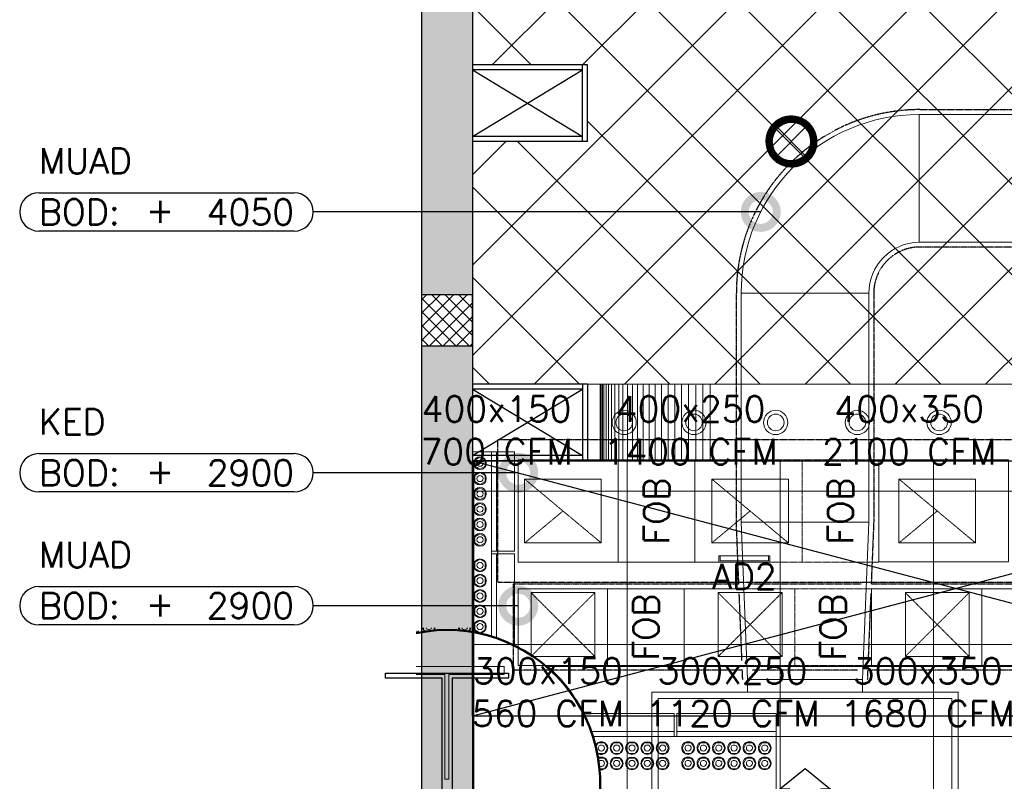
# Model space of a CAD drawing. Header units: millimetres. Extents: x -34728 to 74790, y -3152 to 13830.
# Tile 8 of 31: x -1574 to 2283, y 1715 to 4697. Entities that reach past the tile are written whole.
import ezdxf
from ezdxf.enums import TextEntityAlignment as Align

# ---------------------------------------------------------------- set-up
doc = ezdxf.new("R2010")
doc.units = ezdxf.units.MM
doc.linetypes.add('DASHED', pattern=[0.75, 0.5, -0.25])
for name, color, linetype, lineweight, true_color in [('A-CEILING-01', 7, 'Continuous', 5, 0xd56ca8), ('A-CEILING-02', 7, 'Continuous', 5, 0xf27172), ('ACMV-DA-AD', 30, 'Continuous', 13, 0xff7f00), ('ACMV-FA-DUCT', 150, 'Continuous', 20, 0x007fff), ('ACMV-KE-DUCT', 220, 'Continuous', 20, 0xff00bf), ('ACMV-VENTILATION FAN', 30, 'Continuous', 20, 0xff7f00), ('M-MEP-ELLG-LIGHT', 5, 'Continuous', 15, 0x0000ff), ('XR-CP-DS$0$A-DOWN LIG', 9, 'Continuous', 0, 0x808080)]:
    doc.layers.add(name, color=color, linetype=linetype, lineweight=lineweight, true_color=true_color)
for name, color, linetype, lineweight in [('A-FLOR', 192, 'Continuous', 18), ('A-LIGHT', 1, 'Continuous', 5), ('A-Wall & Column', 2, 'Continuous', 0), ('ND_26_HATCH', 8, 'Continuous', 13), ('Q-SPCQ', 91, 'Continuous', 9), ('S-BEAM', 12, 'Continuous', 9), ('S-COLS', 52, 'Continuous', 9)]:
    doc.layers.add(name, color=color, linetype=linetype, lineweight=lineweight)
for name, color, linetype, true_color in [('ACMV-DUCT-THERMAL-EXT-INS', 9, 'DASHED', 0x808080), ('ACMV-FA-FLOW ARROW', 150, 'Continuous', 0x007fff), ('Exhaut Hoods', 7, 'Continuous', 0xf26722), ('RCP LAYOUT', 9, 'Continuous', 0x808080)]:
    doc.layers.add(name, color=color, linetype=linetype, true_color=true_color)
for name, color, linetype in [('ACMV-FA-DUCT-TAG', 7, 'Continuous'), ('ACMV-FA-DUCT-TEXT', 7, 'Continuous'), ('ACMV-KE-DUCT-TAG', 7, 'Continuous'), ('ACMV-KE-DUCT-TEXT', 7, 'Continuous'), ('ACMV-MEPF_General Text', 7, 'Continuous'), ('Column', 4, 'Continuous')]:
    doc.layers.add(name, color=color, linetype=linetype)
doc.styles.add('Romans', font='Romans.shx')
doc.styles.add('ROMANS-100', font='romans.shx')
doc.styles.get("Standard").update_dxf_attribs({"font": 'arial.ttf'})
doc.dimstyles.new('500-DOT SMALL', dxfattribs={"dimtxt": 100, "dimasz": 500, "dimexe": 50, "dimexo": 50, "dimgap": 50, "dimtad": 1, "dimdec": 0, "dimzin": 0, "dimdsep": 46, "dimtxsty": 'ROMANS-100', "dimblk": 'DOTSMALL', "dimcen": 0.09, "dimclrd": 256, "dimclre": 256, "dimclrt": 256, "dimadec": 0, "dimazin": 0, "dimtfac": 1, "dimtdec": 0, "dimtofl": 0, "dimtmove": 0, "dimatfit": 3, "dimldrblk": 'DOTSMALL', "dimfxl": 1, "dimtolj": 1, "dimtzin": 0, "dimarcsym": 0})

# ---------------------------------------------------------------- blocks, each defined once
blk = doc.blocks.new('A$C81f607aa')
at = {"layer": 'ND_26_HATCH', "lineweight": -3, "true_color": 0x808080, "transparency": 33554687}
h = blk.add_hatch(color=8, dxfattribs=at)
h.dxf.hatch_style = 1
h.paths.add_polyline_path([(-15000, 13280), (-15200, 13280), (-15200, 0), (-11010, 0), (-11010, 650), (-10810, 650), (-10810, 850), (-11210, 850), (-11210, 200), (-15000, 200), (-15000, 8735.8), (-15000, 8835.8), (-15000, 9585.8), (-15000, 9685.8), (-15000, 10435.8), (-15000, 10535.8), (-15000, 11285.8), (-15000, 11385.8), (-15000, 12135.8), (-15000, 12235.8)])
h.paths.add_polyline_path([(-15200, 11087.2), (-15000, 11087.2), (-15000, 11287.2), (-15200, 11287.2)], flags=17)
h.paths.add_polyline_path([(-15200, 8211.4), (-15000, 8211.4), (-15000, 8411.4), (-15200, 8411.4)], flags=17)
h.paths.add_polyline_path([(-15200, 5830), (-15000, 5830), (-15000, 6030), (-15200, 6030)], flags=17)
h.paths.add_polyline_path([(-15200, 3420), (-15000, 3420), (-15000, 3620), (-15200, 3620)], flags=17)
h.paths.add_polyline_path([(-15200, 0), (-15000, 0), (-15000, 200), (-15200, 200)], flags=17)
h.paths.add_polyline_path([(-13205, 0.3), (-13005, 0.3), (-13005, 200.3), (-13205, 200.3)], flags=16)
h.paths.add_polyline_path([(-11210, 0), (-11010, 0), (-11010, 200), (-11210, 200)], flags=17)
h.paths.add_polyline_path([(-11010, 650), (-10810, 650), (-10810, 850), (-11010, 850)], flags=17)
at = {"layer": 'ND_26_HATCH', "lineweight": -3, "true_color": 0x808080}
h = blk.add_hatch(dxfattribs=at)
h.set_pattern_fill('ANSI37', color=8, scale=300)
h.set_pattern_definition([(45, (451552.75, 162145.904), (-26.5165043, 26.5165043), []), (135, (451552.75, 162145.904), (-26.5165043, -26.5165043), [])])
h.paths.add_polyline_path([(-15000, 3620), (-15200, 3620), (-15200, 3420), (-15000, 3420)])
at = {"color": 8, "true_color": 0x808080}
for p, q in [((-15000, 4240), (-14570, 4500)), ((-15000, 4500), (-14570, 4240)), ((-15000, 3250), (-14570, 2990)), ((-15000, 2990), (-14570, 3250))]:
    blk.add_line(p, q, dxfattribs=at)
at = {"layer": 'A-Wall & Column', "color": 8, "lineweight": -3, "true_color": 0x808080}
for p, q in [((-15200, 13480), (-15200, 0)), ((-15000, 13480), (-15000, 200)), ((-14550, 4520), (-15000, 4520)), ((-14570, 4220), (-14570, 4520)), ((-14550, 4220), (-14550, 4520)), ((-14570, 4500), (-15000, 4500)), ((-14570, 4240), (-15000, 4240)), ((-14550, 4220), (-15000, 4220)), ((-14550, 3270), (-15000, 3270)), ((-14570, 3250), (-15000, 3250)), ((-14570, 3270), (-14570, 2970)), ((-14550, 3270), (-14550, 2970)), ((-14570, 2990), (-15000, 2990)), ((-14550, 2970), (-15000, 2970))]:
    blk.add_line(p, q, dxfattribs=at)
blk.add_lwpolyline([(-15200, 3420), (-15000, 3420), (-15000, 3620), (-15200, 3620)], close=True, dxfattribs=at)
at = {"layer": 'Column', "color": 8, "lineweight": -3, "true_color": 0x808080}
blk.add_lwpolyline([(-15119.5, 2118.4), (-15340.5, 2118.4), (-15340.5, 2138.4), (-14859.5, 2138.4), (-14859.5, 2118.4), (-15080.5, 2118.4), (-15080.5, 1296.4), (-14859.5, 1296.4), (-14859.5, 1276.4), (-15340.5, 1276.4), (-15340.5, 1296.4), (-15119.5, 1296.4)], close=True, dxfattribs=at)
blk = doc.blocks.new('XR-CP-DS$0$LIGHTSSS')
at = {"layer": 'XR-CP-DS$0$A-DOWN LIG', "color": 253}
for p, q in [((-376593.2, -158911.1), (-376593.2, -159211.1)), ((-376592.2, -158911.1), (-376592.2, -159211.1)), ((-376589.5, -158911.1), (-376589.5, -159211.1)), ((-376584.9, -158911.1), (-376584.9, -159211.1)), ((-376578.5, -158911.1), (-376578.5, -159211.1)), ((-376570.3, -158911.1), (-376570.3, -159211.1)), ((-376560.4, -158911.1), (-376560.4, -159211.1)), ((-376548.8, -158911.1), (-376548.8, -159211.1)), ((-376535.6, -158911.1), (-376535.6, -159211.1)), ((-376520.7, -158911.1), (-376520.7, -159211.1)), ((-376504.3, -158911.1), (-376504.3, -159211.1)), ((-376486.5, -158911.1), (-376486.5, -159211.1)), ((-376467.2, -158911.1), (-376467.2, -159211.1)), ((-376446.7, -158911.1), (-376446.7, -159211.1)), ((-376424.9, -158911.1), (-376424.9, -159211.1)), ((-376402.1, -158911.1), (-376402.1, -159211.1)), ((-376378.2, -158911.1), (-376378.2, -159211.1)), ((-376353.4, -158911.1), (-376353.4, -159211.1)), ((-376327.7, -158911.1), (-376327.7, -159211.1)), ((-376301.4, -158911.1), (-376301.4, -159211.1)), ((-376274.5, -158911.1), (-376274.5, -159211.1)), ((-376247.1, -158911.1), (-376247.1, -159211.1)), ((-376219.3, -158914.5), (-376219.3, -159214.5)), ((-376191.3, -158911.1), (-376191.3, -159211.1)), ((-376163.2, -158911.1), (-376163.2, -159211.1))]:
    blk.add_line(p, q, dxfattribs=at)
blk.add_lwpolyline([(-367488.2, -158911.1), (-371158.2, -158911.1), (-371158.2, -158261.1), (-373348.2, -158261.1), (-373348.2, -158911.1), (-376643.2, -158911.1), (-376643.2, -159211.1), (-373048.2, -159211.1), (-373048.2, -158561.1), (-371458.2, -158561.1), (-371458.2, -159211.1), (-367488.2, -159211.1)], close=True, dxfattribs=at)
blk = doc.blocks.new('*U140')
at = {"lineweight": 0}
h = blk.add_hatch(dxfattribs=at)
h.set_pattern_fill('ANSI31', color=0)
h.set_pattern_definition([(45, (0, 0), (-0.08838835, 0.08838835), [])])
h.paths.add_polyline_path([(-70.7, 70.7), (-53, 53, -0.414214), (53, 53), (70.7, 70.7, 0.414214)])
h.paths.add_polyline_path([(75, 0, -0.198912), (53, -53), (70.7, -70.7, 0.198912), (100, 0, 0.198912), (70.7, 70.7), (53, 53, -0.198912)])
h.paths.add_polyline_path([(-53, -53), (-70.7, -70.7, 0.414214), (70.7, -70.7), (53, -53, -0.414214)])
h.paths.add_polyline_path([(-75, 0, -0.198912), (-53, 53), (-70.7, 70.7, 0.198912), (-100, 0, 0.198912), (-70.7, -70.7), (-53, -53, -0.198912)])
at = {"color": 0}
for p, q in [((-53, 53), (53, -53)), ((-53, -53), (53, 53))]:
    blk.add_line(p, q, dxfattribs=at)
at = {"color": 0, "lineweight": 0}
for radius in [100, 75]:
    blk.add_circle((0, 0), radius, dxfattribs=at)
blk = doc.blocks.new('A$C98a85b24')
at = {"layer": 'M-MEP-ELLG-LIGHT', "color": 8, "true_color": 0x808080}
blk.add_blockref('*U140', (-2741, 4220), dxfattribs=at)
blk = doc.blocks.new('A$C137d50fb')
at = {"layer": 'M-MEP-ELLG-LIGHT', "color": 8, "lineweight": 13, "true_color": 0x808080}
for centre, radius in [((593.8, -10360), 47.5), ((593.8, -10360), 32.5), ((867.3, -10360), 47.5), ((867.3, -10360), 32.5), ((1187.3, -10360), 47.5), ((1187.3, -10360), 32.5), ((1507.3, -10360), 47.5), ((1507.3, -10360), 32.5), ((1827.3, -10360), 47.5), ((1827.3, -10360), 32.5)]:
    blk.add_circle(centre, radius, dxfattribs=at)
blk = doc.blocks.new('A$C256bf26b')
at = {"layer": 'A-CEILING-01', "true_color": 0x808080}
h = blk.add_hatch(dxfattribs=at)
h.set_pattern_fill('ANSI37', color=8, scale=2000)
h.set_pattern_definition([(45, (0, 0), (-176.7767, 176.7767), []), (135, (0, 0), (-176.7767, -176.7767), [])])
edge = h.paths.add_edge_path()
edge.add_line((17350, 13380), (12020, 13380))
edge.add_line((12020, 13380), (12020, 13280))
edge.add_line((12020, 13280), (11820, 13280))
edge.add_line((11820, 13280), (11820, 13380))
edge.add_line((11820, 13380), (6090, 13380))
edge.add_line((6090, 13380), (6090, 13280))
edge.add_line((6090, 13280), (5890, 13280))
edge.add_line((5890, 13280), (5890, 13380))
edge.add_line((5890, 13380), (350, 13380))
edge.add_line((350, 13380), (200, 13380))
edge.add_line((200, 13380), (200, 4520))
edge.add_line((200, 4520), (650, 4520))
edge.add_line((650, 4520), (650, 4220))
edge.add_line((650, 4220), (200, 4220))
edge.add_line((200, 4220), (200, 3270))
edge.add_line((200, 3270), (3945, 3270))
edge.add_line((3945, 3270), (3945, 3920))
edge.add_line((3945, 3920), (6135, 3920))
edge.add_line((6135, 3920), (6135, 3270))
edge.add_line((6135, 3270), (9805, 3270))
edge.add_line((9805, 3270), (9805, 3070))
edge.add_line((9805, 3070), (10125.7, 3070))
edge.add_line((10125.7, 3070), (10125.7, 3423))
edge.add_line((10125.7, 3423), (11242.1, 4539.4))
edge.add_line((11242.1, 4539.4), (10770.1, 5011.3))
edge.add_line((10770.1, 5011.3), (11904.4, 6145.6))
edge.add_line((11904.4, 6145.6), (14298.8, 8540))
edge.add_line((14298.8, 8540), (14450, 8540))
edge.add_line((14450, 8540), (14450, 9620))
edge.add_line((14450, 9620), (14450, 12330))
edge.add_arc((15200, 12330), 750, 90, 180, ccw=False)
edge.add_line((15200, 13080), (17350, 13080))
edge.add_line((17350, 13080), (17350, 13380))
h.paths.add_polyline_path([(5890.1, 11294.2), (6090.1, 11294.2), (6090.1, 11094.2), (5890.1, 11094.2)], flags=16)
h.paths.add_polyline_path([(5890.1, 9330), (6090.1, 9330), (6090.1, 9130), (5890.1, 9130)], flags=16)
h.paths.add_polyline_path([(5890, 8418.4), (6090, 8418.4), (6090, 8218.4), (5890, 8218.4)], flags=16)
h.paths.add_polyline_path([(5890, 6030), (6090, 6030), (6090, 5830), (5890, 5830)], flags=16)
h.paths.add_polyline_path([(11820, 8418.4), (12020, 8418.4), (12020, 8218.4), (11820, 8218.4)], flags=16)
h.paths.add_polyline_path([(11820, 9330), (12020, 9330), (12020, 9130), (11820, 9130)], flags=16)
h.paths.add_polyline_path([(11820.1, 11294.2), (12020.1, 11294.2), (12020.1, 11094.2), (11820.1, 11094.2)], flags=16)
at = {"layer": 'A-CEILING-02', "true_color": 0x808080}
h = blk.add_hatch(dxfattribs=at)
h.set_pattern_fill('_USER', color=8, scale=600, double=1, pattern_type=0)
h.set_pattern_definition([(0, (9805, 1050), (0, 600), []), (90, (9805, 1050), (-600, 4e-14), [])])
h.paths.add_polyline_path([(200, 1050), (200, 2970), (4245, 2970), (4245, 3620), (5835, 3620), (5835, 2970), (9805, 2970), (9805, 1050)])
at = {"layer": 'A-CEILING-01', "color": 8, "true_color": 0x808080}
blk.add_lwpolyline([(11820, 13380), (6090, 13380), (6090, 13280), (5890, 13280), (5890, 13380), (350, 13380), (200, 13380), (200, 4520), (650, 4520), (650, 4220), (200, 4220), (200, 3270), (3945, 3270), (3945, 3920), (6135, 3920), (6135, 3270), (9805, 3270)], dxfattribs=at)
blk.add_lwpolyline([(200, 1050), (200, 2970), (4245, 2970), (4245, 3620), (5835, 3620), (5835, 2970), (9805, 2970), (9805, 1050)], close=True, dxfattribs=at)
at = {"color": 8, "true_color": 0x808080}
blk.add_blockref('A$C81f607aa', (15200, 0), dxfattribs=at)
at = {"layer": 'A-LIGHT', "color": 8, "true_color": 0x808080}
for name, p in [('A$C98a85b24', (4190, 0)), ('A$C137d50fb', (200, 13480))]:
    blk.add_blockref(name, p, dxfattribs=at)
at = {"layer": 'XR-CP-DS$0$A-DOWN LIG', "color": 8, "lineweight": 0, "true_color": 0x808080}
blk.add_blockref('XR-CP-DS$0$LIGHTSSS', (377293.2, 162181.1), dxfattribs=at)
blk = doc.blocks.new('KED_BOD_LVL')
for points in [[(75, 75), (1075, 75)], [(1075, -75), (75, -75)]]:
    blk.add_lwpolyline(points)
for centre, start, end in [((75, 0), 90, 180), ((1075, 0), 0, 90), ((75, 0), 180, 270), ((1075, 0), 270, 0)]:
    blk.add_arc(centre, 75, start, end)
at = {"char_height": 100, "style": 'Romans'}
for s, width, insert, attachment_point in [('KED', 391.476, (75, 200), 4), ('BOD:', 1168.033, (75, 0), 4), ('\\pxqc;+', 105.762, (550, 7.3), 5)]:
    blk.add_mtext_dynamic_manual_height_columns(s, width=width, gutter_width=1, heights=[0], dxfattribs=dict(at, insert=insert, attachment_point=attachment_point))
at = {"style": 'Romans'}
blk.add_attdef('LVL', text='', height=100, dxfattribs=at).set_placement((1075, 0), align=Align.MIDDLE_RIGHT)
blk = doc.blocks.new('MUAD_BOD_LVL')
for points in [[(75, 75), (1075, 75)], [(1075, -75), (75, -75)]]:
    blk.add_lwpolyline(points)
for centre, start, end in [((75, 0), 90, 180), ((1075, 0), 0, 90), ((75, 0), 180, 270), ((1075, 0), 270, 0)]:
    blk.add_arc(centre, 75, start, end)
at = {"char_height": 100, "style": 'Romans'}
for s, width, insert, attachment_point in [('MUAD', 312.499, (75, 200), 4), ('BOD:', 1168.033, (75, 0), 4), ('\\pxqc;+', 105.762, (550, 7.3), 5)]:
    blk.add_mtext_dynamic_manual_height_columns(s, width=width, gutter_width=1, heights=[0], dxfattribs=dict(at, insert=insert, attachment_point=attachment_point))
at = {"style": 'Romans'}
blk.add_attdef('LVL', text='', height=100, dxfattribs=at).set_placement((1075, 0), align=Align.MIDDLE_RIGHT)
blk = doc.blocks.new('_DotSmall')
at = {"color": 0, "linetype": 'ByBlock', "const_width": 0.5}
blk.add_lwpolyline([(-0.0625, 0, 1), (0.0625, 0, 1)], format="xyb", close=True, dxfattribs=at)
blk = doc.blocks.new('WAVES AWU - 4000 CFM')
at = {"layer": 'ACMV-FA-FLOW ARROW'}
for points in [[(0, 1250.8), (100, 1170.8), (60, 1170.8), (60, 1130.8), (-60, 1130.8), (-60, 1170.8), (-100, 1170.8), (0, 1250.8)], [(0, 490.8), (100, 410.8), (60, 410.8), (60, 370.8), (-60, 370.8), (-60, 410.8), (-100, 410.8), (0, 490.8)]]:
    blk.add_lwpolyline(points, dxfattribs=at)
blk.add_lwpolyline([(0, 970), (-147.2, 715), (147.2, 715)], close=True, dxfattribs=at)
at = {"layer": 'ACMV-VENTILATION FAN'}
for points in [[(-225, 1550), (225, 1550), (225, 1600), (-225, 1600)], [(-600, 1550), (600, 1550), (600, 50), (-600, 50)], [(-575, 1525), (575, 1525), (575, 75), (-575, 75)], [(-425, 50), (425, 50), (425, 0), (-425, 0)]]:
    blk.add_lwpolyline(points, close=True, dxfattribs=at)
for radius in [200, 170]:
    blk.add_circle((0, 800), radius, dxfattribs=at)
blk = doc.blocks.new('C_Concrete-Circular-Column - 1200mm Dia-V194-RCP-Store 05 at Node L5 Level')
at = {"layer": 'S-COLS', "color": 50, "lineweight": 50}
for start, end in [(98.9508, 180), (180, 302.1681)]:
    blk.add_arc((0, 0), 600, start, end, dxfattribs=at)
blk = doc.blocks.new('Bolt assembly - 111525-2024261-RCP-Store 05 at Node L5 Level')
at = {"layer": 'Q-SPCQ', "color": 7}
for p, q in [((-521200.5, 144739.9), (-521180, 144751.7)), ((-521200.5, 144716.2), (-521200.5, 144739.9)), ((-521180, 144751.7), (-521159.5, 144739.9)), ((-521159.5, 144739.9), (-521159.5, 144716.2)), ((-521180, 144704.4), (-521200.5, 144716.2)), ((-521159.5, 144716.2), (-521180, 144704.4))]:
    blk.add_line(p, q, dxfattribs=at)
for radius, start, end in [(25, 89.9959, 269.9959), (12, 89.9959, 269.9959), (25, 269.9959, 89.9959), (12, 269.9959, 89.9959)]:
    blk.add_arc((-521180, 144728), radius, start, end, dxfattribs=at)
blk = doc.blocks.new('Bolt assembly - 111525-V197-RCP-Store 05 at Node L5 Level')
at = {"layer": 'Q-SPCQ', "color": 7}
for p, q in [((-521260.5, 144716.2), (-521260.5, 144723)), ((-521253.4, 144712.1), (-521260.5, 144716.2)), ((-521219.5, 144716.2), (-521230.9, 144709.6)), ((-521219.5, 144723), (-521219.5, 144716.2))]:
    blk.add_line(p, q, dxfattribs=at)
for radius, start, end in [(25, 191.7394, 218.0766), (12, 205.1538, 269.9959), (12, 269.9959, 334.8392), (25, 309.4563, 348.2536)]:
    blk.add_arc((-521240, 144728.1), radius, start, end, dxfattribs=at)
blk = doc.blocks.new('Bolt assembly - 111473-2023293-RCP-Store 05 at Node L5 Level')
at = {"layer": 'Q-SPCQ', "color": 7}
for p, q in [((-521400.5, 144716.2), (-521400.5, 144723)), ((-521388.9, 144709.5), (-521400.5, 144716.2)), ((-521359.5, 144716.2), (-521367.1, 144711.8)), ((-521359.5, 144723), (-521359.5, 144716.2))]:
    blk.add_line(p, q, dxfattribs=at)
for radius, start, end in [(25, 191.7408, 231.4391), (12, 205.1562, 269.9961), (12, 269.9961, 334.8368), (25, 321.1302, 348.2522)]:
    blk.add_arc((-521380, 144728.1), radius, start, end, dxfattribs=at)
blk = doc.blocks.new('Bolt assembly - 111473-V198-RCP-Store 05 at Node L5 Level')
at = {"layer": 'Q-SPCQ', "color": 7}
blk.add_line((-521429.1, 144710.7), (-521429.8, 144710.3), dxfattribs=at)
blk.add_arc((-521440, 144728.1), 25, 294.2652, 320.8413, dxfattribs=at)
blk = doc.blocks.new('Bolt assembly - 111417-2024262-RCP-Store 05 at Node L5 Level')
at = {"layer": 'Q-SPCQ', "color": 7}
for p, q in [((-521200.5, 145379.9), (-521180, 145391.7)), ((-521180, 145391.7), (-521159.5, 145379.9)), ((-521200.5, 145356.2), (-521200.5, 145379.9)), ((-521180, 145344.4), (-521200.5, 145356.2)), ((-521159.5, 145356.2), (-521180, 145344.4)), ((-521159.5, 145379.9), (-521159.5, 145356.2))]:
    blk.add_line(p, q, dxfattribs=at)
for radius, start, end in [(25, 89.9961, 269.9961), (25, 269.9961, 89.9961), (12, 89.9961, 269.9961), (12, 269.9961, 89.9961)]:
    blk.add_arc((-521180, 145368), radius, start, end, dxfattribs=at)
blk = doc.blocks.new('Family - 111525-2024261-RCP-Store 05 at Node L5 Level')
at = {"layer": 'Q-SPCQ', "color": 7}
for p, q in [((-521200.5, 144739.9), (-521180, 144751.7)), ((-521200.5, 144716.2), (-521200.5, 144739.9)), ((-521180, 144751.7), (-521159.5, 144739.9)), ((-521159.5, 144739.9), (-521159.5, 144716.2)), ((-521180, 144704.4), (-521200.5, 144716.2)), ((-521159.5, 144716.2), (-521180, 144704.4))]:
    blk.add_line(p, q, dxfattribs=at)
for radius, start, end in [(25, 89.9959, 269.9959), (12, 89.9959, 269.9959), (25, 269.9959, 89.9959), (12, 269.9959, 89.9959)]:
    blk.add_arc((-521180, 144728), radius, start, end, dxfattribs=at)
blk = doc.blocks.new('Family - 111525-V201-RCP-Store 05 at Node L5 Level')
at = {"layer": 'Q-SPCQ', "color": 7}
for p, q in [((-521260.5, 144716.2), (-521260.5, 144723)), ((-521253.4, 144712.1), (-521260.5, 144716.2)), ((-521219.5, 144716.2), (-521230.9, 144709.6)), ((-521219.5, 144723), (-521219.5, 144716.2))]:
    blk.add_line(p, q, dxfattribs=at)
for radius, start, end in [(25, 191.7394, 218.0766), (12, 205.1538, 269.9959), (12, 269.9959, 334.8392), (25, 309.4563, 348.2536)]:
    blk.add_arc((-521240, 144728.1), radius, start, end, dxfattribs=at)
blk = doc.blocks.new('Family - 111473-2023293-RCP-Store 05 at Node L5 Level')
at = {"layer": 'Q-SPCQ', "color": 7}
for p, q in [((-521400.5, 144716.2), (-521400.5, 144723)), ((-521388.9, 144709.5), (-521400.5, 144716.2)), ((-521359.5, 144716.2), (-521367.1, 144711.8)), ((-521359.5, 144723), (-521359.5, 144716.2))]:
    blk.add_line(p, q, dxfattribs=at)
for radius, start, end in [(25, 191.7408, 231.4391), (12, 205.1562, 269.9961), (12, 269.9961, 334.8368), (25, 321.1302, 348.2522)]:
    blk.add_arc((-521380, 144728.1), radius, start, end, dxfattribs=at)
blk = doc.blocks.new('Family - 111473-V202-RCP-Store 05 at Node L5 Level')
at = {"layer": 'Q-SPCQ', "color": 7}
blk.add_line((-521429.1, 144710.7), (-521429.8, 144710.3), dxfattribs=at)
blk.add_arc((-521440, 144728.1), 25, 294.2652, 320.8413, dxfattribs=at)
blk = doc.blocks.new('Family - 111417-2024262-RCP-Store 05 at Node L5 Level')
at = {"layer": 'Q-SPCQ', "color": 7}
for p, q in [((-521200.5, 145379.9), (-521180, 145391.7)), ((-521180, 145391.7), (-521159.5, 145379.9)), ((-521200.5, 145356.2), (-521200.5, 145379.9)), ((-521180, 145344.4), (-521200.5, 145356.2)), ((-521159.5, 145356.2), (-521180, 145344.4)), ((-521159.5, 145379.9), (-521159.5, 145356.2))]:
    blk.add_line(p, q, dxfattribs=at)
for radius, start, end in [(25, 89.9961, 269.9961), (25, 269.9961, 89.9961), (12, 89.9961, 269.9961), (12, 269.9961, 89.9961)]:
    blk.add_arc((-521180, 145368), radius, start, end, dxfattribs=at)
blk = doc.blocks.new('Bolt assembly - 111473-V226-RCP-Store 05 at Node L5 Level')
at = {"layer": 'Q-SPCQ', "color": 7}
for p, q in [((-520717.3, 144211.5), (-520716.4, 144213)), ((-520716.4, 144213), (-520692.7, 144213)), ((-520692.7, 144213), (-520680.9, 144192.5)), ((-520680.9, 144192.5), (-520692.7, 144172)), ((-520692.7, 144172), (-520712.2, 144172))]:
    blk.add_line(p, q, dxfattribs=at)
for radius, start, end in [(25, 359.9961, 121.7218), (12, 359.9961, 149.9961), (12, 221.1386, 359.9961), (25, 252.9621, 359.9961)]:
    blk.add_arc((-520704.6, 144192.5), radius, start, end, dxfattribs=at)
blk = doc.blocks.new('Bolt assembly - 111473-V200-RCP-Store 05 at Node L5 Level')
at = {"layer": 'Q-SPCQ', "color": 7}
for p, q in [((-521200.1, 150968.9), (-521179.6, 150980.7)), ((-521179.6, 150980.7), (-521159.1, 150968.9)), ((-521200.1, 150945.2), (-521200.1, 150968.9)), ((-521179.6, 150933.4), (-521200.1, 150945.2)), ((-521159.1, 150945.2), (-521179.6, 150933.4)), ((-521159.1, 150968.9), (-521159.1, 150945.2))]:
    blk.add_line(p, q, dxfattribs=at)
for radius, start, end in [(25, 89.9961, 269.9961), (25, 269.9961, 89.9961), (12, 89.9961, 269.9961), (12, 269.9961, 89.9961)]:
    blk.add_arc((-521179.6, 150957), radius, start, end, dxfattribs=at)
blk = doc.blocks.new('Bolt assembly - 111473-V227-RCP-Store 05 at Node L5 Level')
at = {"layer": 'Q-SPCQ', "color": 7}
for p, q in [((-520726.3, 144255.9), (-520716.4, 144273)), ((-520716.4, 144273), (-520692.7, 144273)), ((-520692.7, 144273), (-520680.9, 144252.5)), ((-520716.4, 144232), (-520723.2, 144243.8)), ((-520692.7, 144232), (-520716.4, 144232)), ((-520680.9, 144252.5), (-520692.7, 144232))]:
    blk.add_line(p, q, dxfattribs=at)
for radius, start, end in [(25, 359.9961, 158.8226), (12, 359.9961, 179.9961), (25, 227.7106, 359.9961), (12, 179.9961, 359.9961)]:
    blk.add_arc((-520704.5, 144252.5), radius, start, end, dxfattribs=at)
blk = doc.blocks.new('Family - 111473-V231-RCP-Store 05 at Node L5 Level')
at = {"layer": 'Q-SPCQ', "color": 7}
for p, q in [((-520717.3, 144211.5), (-520716.4, 144213)), ((-520716.4, 144213), (-520692.7, 144213)), ((-520692.7, 144213), (-520680.9, 144192.5)), ((-520680.9, 144192.5), (-520692.7, 144172)), ((-520692.7, 144172), (-520712.2, 144172))]:
    blk.add_line(p, q, dxfattribs=at)
for radius, start, end in [(25, 359.9961, 121.7218), (12, 359.9961, 149.9961), (12, 221.1386, 359.9961), (25, 252.9621, 359.9961)]:
    blk.add_arc((-520704.6, 144192.5), radius, start, end, dxfattribs=at)
blk = doc.blocks.new('Family - 111473-V204-RCP-Store 05 at Node L5 Level')
at = {"layer": 'Q-SPCQ', "color": 7}
for p, q in [((-521200.1, 150968.9), (-521179.6, 150980.7)), ((-521179.6, 150980.7), (-521159.1, 150968.9)), ((-521200.1, 150945.2), (-521200.1, 150968.9)), ((-521179.6, 150933.4), (-521200.1, 150945.2)), ((-521159.1, 150945.2), (-521179.6, 150933.4)), ((-521159.1, 150968.9), (-521159.1, 150945.2))]:
    blk.add_line(p, q, dxfattribs=at)
for radius, start, end in [(25, 89.9961, 269.9961), (25, 269.9961, 89.9961), (12, 89.9961, 269.9961), (12, 269.9961, 89.9961)]:
    blk.add_arc((-521179.6, 150957), radius, start, end, dxfattribs=at)
blk = doc.blocks.new('Family - 111473-V232-RCP-Store 05 at Node L5 Level')
at = {"layer": 'Q-SPCQ', "color": 7}
for p, q in [((-520726.3, 144255.9), (-520716.4, 144273)), ((-520716.4, 144273), (-520692.7, 144273)), ((-520692.7, 144273), (-520680.9, 144252.5)), ((-520716.4, 144232), (-520723.2, 144243.8)), ((-520692.7, 144232), (-520716.4, 144232)), ((-520680.9, 144252.5), (-520692.7, 144232))]:
    blk.add_line(p, q, dxfattribs=at)
for radius, start, end in [(25, 359.9961, 158.8226), (12, 359.9961, 179.9961), (25, 227.7106, 359.9961), (12, 179.9961, 359.9961)]:
    blk.add_arc((-520704.5, 144252.5), radius, start, end, dxfattribs=at)
blk = doc.blocks.new('DIAL-LT-NDE-ZZ-M3-S-201_rvt-6-RCP-Store 05 at Node L5 Level')
at = {"layer": 'A-FLOR', "color": 10}
blk.add_line((-520914.5, 144572.5), (-518372, 144572.3), dxfattribs=at)
blk.add_arc((-521310.5, 144121.7), 600, 26.3138, 48.7022, dxfattribs=at)
at = {"layer": 'Q-SPCQ', "color": 7}
for p, q in [((-521210, 145413), (-521135, 145413)), ((-521210, 145413), (-521135, 145413)), ((-521135, 145413), (-521135, 144689)), ((-521135, 145413), (-521115, 145413)), ((-521135, 145413), (-521135, 144689)), ((-521135, 145413), (-521115, 145413)), ((-521115, 145413), (-521045, 145413)), ((-521115, 145413), (-521115, 145023)), ((-521115, 145413), (-521045, 145413)), ((-521115, 145413), (-521115, 145023)), ((-521045, 145413), (-521045, 145023)), ((-521045, 145413), (-521045, 145023)), ((-521115, 145023), (-521135, 145023)), ((-521115, 145023), (-521135, 145023)), ((-521135, 145013), (-521115, 145013)), ((-521135, 145013), (-521115, 145013)), ((-521045, 145023), (-521115, 145023)), ((-521045, 145023), (-521115, 145023)), ((-521115, 145013), (-521045, 145013)), ((-521115, 145013), (-521115, 144682.3)), ((-521115, 145013), (-521045, 145013)), ((-521115, 145013), (-521115, 144682.3)), ((-521045, 145013), (-521045, 144653.3)), ((-521045, 145013), (-521045, 144653.3)), ((-521429.8, 144572.5), (-521085, 144572.5)), ((-521085, 144572.5), (-521085, 144540.5)), ((-521085, 144572.5), (-521085, 144572.5)), ((-521318, 144540.5), (-521429.8, 144540.5)), ((-521318.1, 144130.5), (-521318, 144540.5)), ((-521302, 144540.5), (-521302.1, 144130.5)), ((-521085, 144540.5), (-521302, 144540.5)), ((-520775, 144387.5), (-520419.5, 144387.5)), ((-520775, 144387.5), (-520419.5, 144387.5)), ((-520419.5, 144387.5), (-520419.5, 144317.5)), ((-520419.5, 144387.5), (-520419.5, 144317.5)), ((-520409.5, 144317.5), (-520409.5, 144387.5)), ((-520409.5, 144387.5), (-520019.5, 144387.5)), ((-520409.5, 144317.5), (-520409.5, 144387.5)), ((-520409.5, 144387.5), (-520019.5, 144387.5)), ((-520019.5, 144387.5), (-520019.5, 144317.5)), ((-520019.5, 144387.5), (-520019.5, 144317.5)), ((-520744.5, 144317.5), (-520419.5, 144317.5)), ((-520744.5, 144317.5), (-520419.5, 144317.5)), ((-520419.5, 144317.5), (-520419.5, 144297.5)), ((-520419.5, 144317.5), (-520419.5, 144297.5)), ((-520409.5, 144297.5), (-520409.5, 144317.5)), ((-520409.5, 144317.5), (-520019.5, 144317.5)), ((-520409.5, 144297.5), (-520409.5, 144317.5)), ((-520409.5, 144317.5), (-520019.5, 144317.5)), ((-520019.5, 144317.5), (-520019.5, 144297.5)), ((-520019.5, 144317.5), (-520019.5, 144297.5)), ((-520737.9, 144297.5), (-520019.5, 144297.5)), ((-520737.9, 144297.5), (-520019.5, 144297.5)), ((-520019.5, 144297.5), (-520019.6, 143947.5)), ((-520019.5, 144297.5), (-520019.6, 143947.5)), ((-521302.1, 144130.5), (-521318.1, 144130.5)), ((-521302.1, 144130.6), (-521302.1, 144130.5))]:
    blk.add_line(p, q, dxfattribs=at)
at = {"layer": 'S-BEAM', "color": 7}
blk.add_line((-520019.5, 144297.5), (-515474.7, 144297.1), dxfattribs=at)
blk.add_line((-520019.5, 144297.5), (-515474.7, 144297.1), dxfattribs=at)
at = {"lineweight": 9}
for name, p in [('Bolt assembly - 111417-2024262-RCP-Store 05 at Node L5 Level', (0, 0)), ('Family - 111417-2024262-RCP-Store 05 at Node L5 Level', (0, 0)), ('Bolt assembly - 111417-2024262-RCP-Store 05 at Node L5 Level', (0, -60)), ('Family - 111417-2024262-RCP-Store 05 at Node L5 Level', (0, -60)), ('Bolt assembly - 111417-2024262-RCP-Store 05 at Node L5 Level', (0, -120)), ('Family - 111417-2024262-RCP-Store 05 at Node L5 Level', (0, -120)), ('Bolt assembly - 111417-2024262-RCP-Store 05 at Node L5 Level', (0, -180)), ('Family - 111417-2024262-RCP-Store 05 at Node L5 Level', (0, -180)), ('Bolt assembly - 111417-2024262-RCP-Store 05 at Node L5 Level', (0, -240)), ('Family - 111417-2024262-RCP-Store 05 at Node L5 Level', (0, -240)), ('Bolt assembly - 111417-2024262-RCP-Store 05 at Node L5 Level', (0, -300)), ('Family - 111417-2024262-RCP-Store 05 at Node L5 Level', (0, -300)), ('Bolt assembly - 111525-2024261-RCP-Store 05 at Node L5 Level', (0, 240)), ('Family - 111525-2024261-RCP-Store 05 at Node L5 Level', (0, 240)), ('Bolt assembly - 111525-2024261-RCP-Store 05 at Node L5 Level', (0, 180)), ('Family - 111525-2024261-RCP-Store 05 at Node L5 Level', (0, 180)), ('Bolt assembly - 111525-2024261-RCP-Store 05 at Node L5 Level', (0, 120)), ('Family - 111525-2024261-RCP-Store 05 at Node L5 Level', (0, 120)), ('Bolt assembly - 111525-2024261-RCP-Store 05 at Node L5 Level', (0, 60)), ('Family - 111525-2024261-RCP-Store 05 at Node L5 Level', (0, 60)), ('Bolt assembly - 111525-2024261-RCP-Store 05 at Node L5 Level', (0, 0)), ('Family - 111525-2024261-RCP-Store 05 at Node L5 Level', (0, 0)), ('Bolt assembly - 111473-V198-RCP-Store 05 at Node L5 Level', (0, 0)), ('Family - 111473-V202-RCP-Store 05 at Node L5 Level', (0, 0)), ('Bolt assembly - 111473-2023293-RCP-Store 05 at Node L5 Level', (0, 0)), ('Family - 111473-2023293-RCP-Store 05 at Node L5 Level', (0, 0)), ('Bolt assembly - 111525-V197-RCP-Store 05 at Node L5 Level', (0, 0)), ('Family - 111525-V201-RCP-Store 05 at Node L5 Level', (0, 0)), ('Bolt assembly - 111473-V227-RCP-Store 05 at Node L5 Level', (0, 0)), ('Family - 111473-V232-RCP-Store 05 at Node L5 Level', (0, 0)), ('Bolt assembly - 111473-V226-RCP-Store 05 at Node L5 Level', (0, 0)), ('Family - 111473-V231-RCP-Store 05 at Node L5 Level', (0, 0))]:
    blk.add_blockref(name, p, dxfattribs=at)
for name, p, rotation in [('C_Concrete-Circular-Column - 1200mm Dia-V194-RCP-Store 05 at Node L5 Level', (-521309.1, 144115), 159.4400489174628), ('Bolt assembly - 111473-V200-RCP-Store 05 at Node L5 Level', (-369687.5, 665432.1), 90.00000063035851), ('Family - 111473-V204-RCP-Store 05 at Node L5 Level', (-369687.5, 665432.1), 90.00000063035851), ('Bolt assembly - 111473-V200-RCP-Store 05 at Node L5 Level', (-369627.5, 665432.1), 90.00000063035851), ('Family - 111473-V204-RCP-Store 05 at Node L5 Level', (-369627.5, 665432.1), 90.00000063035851), ('Bolt assembly - 111473-V200-RCP-Store 05 at Node L5 Level', (-369567.5, 665432.1), 90.00000063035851), ('Family - 111473-V204-RCP-Store 05 at Node L5 Level', (-369567.5, 665432.1), 90.00000063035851), ('Bolt assembly - 111473-V200-RCP-Store 05 at Node L5 Level', (-369507.5, 665432.1), 90.00000063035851), ('Family - 111473-V204-RCP-Store 05 at Node L5 Level', (-369507.5, 665432.1), 90.00000063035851), ('Bolt assembly - 111417-2024262-RCP-Store 05 at Node L5 Level', (-665732.6, -376927.5), 269.9999995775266), ('Family - 111417-2024262-RCP-Store 05 at Node L5 Level', (-665732.6, -376927.5), 269.9999995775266), ('Bolt assembly - 111417-2024262-RCP-Store 05 at Node L5 Level', (-665672.6, -376927.5), 269.9999995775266), ('Family - 111417-2024262-RCP-Store 05 at Node L5 Level', (-665672.6, -376927.5), 269.9999995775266), ('Bolt assembly - 111417-2024262-RCP-Store 05 at Node L5 Level', (-665612.6, -376927.5), 269.9999995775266), ('Family - 111417-2024262-RCP-Store 05 at Node L5 Level', (-665612.6, -376927.5), 269.9999995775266), ('Bolt assembly - 111417-2024262-RCP-Store 05 at Node L5 Level', (-665552.6, -376927.5), 269.9999995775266), ('Family - 111417-2024262-RCP-Store 05 at Node L5 Level', (-665552.6, -376927.5), 269.9999995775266), ('Bolt assembly - 111417-2024262-RCP-Store 05 at Node L5 Level', (-665492.6, -376927.5), 269.9999995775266), ('Family - 111417-2024262-RCP-Store 05 at Node L5 Level', (-665492.6, -376927.5), 269.9999995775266), ('Bolt assembly - 111417-2024262-RCP-Store 05 at Node L5 Level', (-665432.6, -376927.5), 269.9999995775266), ('Family - 111417-2024262-RCP-Store 05 at Node L5 Level', (-665432.6, -376927.5), 269.9999995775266), ('Bolt assembly - 111473-V200-RCP-Store 05 at Node L5 Level', (-369687.5, 665372.1), 90.00000063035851), ('Family - 111473-V204-RCP-Store 05 at Node L5 Level', (-369687.5, 665372.1), 90.00000063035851), ('Bolt assembly - 111473-V200-RCP-Store 05 at Node L5 Level', (-369627.5, 665372.1), 90.00000063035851), ('Family - 111473-V204-RCP-Store 05 at Node L5 Level', (-369627.5, 665372.1), 90.00000063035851), ('Bolt assembly - 111473-V200-RCP-Store 05 at Node L5 Level', (-369567.5, 665372.1), 90.00000063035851), ('Family - 111473-V204-RCP-Store 05 at Node L5 Level', (-369567.5, 665372.1), 90.00000063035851), ('Bolt assembly - 111473-V200-RCP-Store 05 at Node L5 Level', (-369507.5, 665372.1), 90.00000063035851), ('Family - 111473-V204-RCP-Store 05 at Node L5 Level', (-369507.5, 665372.1), 90.00000063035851), ('Bolt assembly - 111417-2024262-RCP-Store 05 at Node L5 Level', (-665732.6, -376987.5), 269.9999995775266), ('Family - 111417-2024262-RCP-Store 05 at Node L5 Level', (-665732.6, -376987.5), 269.9999995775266), ('Bolt assembly - 111417-2024262-RCP-Store 05 at Node L5 Level', (-665672.6, -376987.5), 269.9999995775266), ('Family - 111417-2024262-RCP-Store 05 at Node L5 Level', (-665672.6, -376987.5), 269.9999995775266), ('Bolt assembly - 111417-2024262-RCP-Store 05 at Node L5 Level', (-665612.6, -376987.5), 269.9999995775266), ('Family - 111417-2024262-RCP-Store 05 at Node L5 Level', (-665612.6, -376987.5), 269.9999995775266), ('Bolt assembly - 111417-2024262-RCP-Store 05 at Node L5 Level', (-665552.6, -376987.5), 269.9999995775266), ('Family - 111417-2024262-RCP-Store 05 at Node L5 Level', (-665552.6, -376987.5), 269.9999995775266), ('Bolt assembly - 111417-2024262-RCP-Store 05 at Node L5 Level', (-665492.6, -376987.5), 269.9999995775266), ('Family - 111417-2024262-RCP-Store 05 at Node L5 Level', (-665492.6, -376987.5), 269.9999995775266), ('Bolt assembly - 111417-2024262-RCP-Store 05 at Node L5 Level', (-665432.6, -376987.5), 269.9999995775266), ('Family - 111417-2024262-RCP-Store 05 at Node L5 Level', (-665432.6, -376987.5), 269.9999995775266)]:
    blk.add_blockref(name, p, dxfattribs=dict(at, rotation=rotation))
blk = doc.blocks.new('A$Cbdc54e46')
at = {"color": 100, "lineweight": 5}
blk.add_blockref('DIAL-LT-NDE-ZZ-M3-S-201_rvt-6-RCP-Store 05 at Node L5 Level', (503706.9, -156235.5), dxfattribs=at)
blk = doc.blocks.new('A$Cf662d679')
blk.add_blockref('A$Cbdc54e46', (0, 0))
blk = doc.blocks.new('A$C526f7b77')
at = {"layer": 'Exhaut Hoods', "linetype": 'Continuous', "ltscale": 750}
blk.add_lwpolyline([(-3990, 2970), (-200, 2970), (-200, 1970.1), (-3990, 1970.1)], close=True, dxfattribs=at)
at = {"layer": 'Exhaut Hoods'}
for points in [[(-200, 2970), (-3990, 1970.1)], [(-3990, 2970), (-200, 1970.1)]]:
    blk.add_lwpolyline(points, dxfattribs=at)
blk = doc.blocks.new('DUCT_AD_200x200_S')
at = {"layer": 'ACMV-DA-AD'}
blk.add_lwpolyline([(0, 100), (25, 100), (25, -100), (0, -100)], close=True, dxfattribs=at)
blk.add_lwpolyline([(0, 100), (25, 100), (25, -100), (0, -100)], dxfattribs=at)
at = {"layer": 'ACMV-DA-AD', "color": 8, "true_color": 0x808080}
blk.add_lwpolyline([(0, 95), (20, 95), (20, -95), (0, -95)], dxfattribs=at)

msp = doc.modelspace()

# ---------------------------------------------------------------- linework, layer by layer
at = {"layer": 'ACMV-DUCT-THERMAL-EXT-INS'}
msp.add_lwpolyline([(1258.123, 2113.212), (1256.637, 2149.795), (360, 2149.795), (360, 2487.795), (1242.902, 2487.795), (1233.096, 2729.107), (1233.096, 3625.827, -0.41421355), (1952.095, 4344.827), (5146.39, 4344.827, -0.41438558), (5865.002, 3625.794), (5865.002, 2255.32), (5327.002, 2255.32), (5327.002, 2355.303), (4775.425, 2354.82, 0.1986848), (4647.597, 2301.806, -0.19891237), (4280.609, 2149.795), (1747.577, 2149.795), (1746.092, 2113.212)], format="xyb", dxfattribs=at)
msp.add_lwpolyline([(5146.372, 3806.805), (1952.095, 3806.805, 0.41418093), (1771.095, 3625.825), (1771.095, 2729.108), (1761.299, 2487.795), (4280.609, 2487.795, 0.19891237), (4408.595, 2540.808, -0.19891237), (4775.583, 2692.82), (5327.002, 2693.303), (5327.002, 3625.805, 0.41361465)], format="xyb", close=True, dxfattribs=at)
for points in [[(2718.879, 2204.112), (3574.366, 2493.326), (298.836, 2493.326), (298.836, 3053.326), (3758.951, 3053.326), (3758.951, 3435), (4518.951, 3435), (4518.951, 3409.163), (5845, 3409.163), (5845, 2949.163), (4518.951, 2949.163), (4518.951, 2544.611), (5122.374, 2197.68)], [(1280.933, 2487.795), (1723.268, 2487.795)], [(1255.093, 2187.795), (1244.446, 2449.795)], [(1759.756, 2449.795), (1749.12, 2187.795)], [(1709.546, 2149.795), (1294.668, 2149.795)]]:
    msp.add_lwpolyline(points, dxfattribs=at)
at = {"layer": 'ACMV-FA-DUCT'}
msp.add_lwpolyline([(1949.109, 3825.805), (1949.109, 4325.805, 0.41298047), (1252.096, 3625.827), (1752.095, 3625.827, -0.40984589)], format="xyb", close=True, dxfattribs=at)
for points in [[(1949.109, 4325.805), (5146.39, 4325.805), (5146.39, 3825.805), (1949.109, 3825.805)], [(1252.096, 3625.827), (1752.096, 3625.827), (1752.096, 2729.493), (1252.096, 2729.493)], [(1252.096, 2729.493), (1752.096, 2729.493), (1727.108, 2113.983), (1277.108, 2113.983)], [(379, 2468.795), (729, 2468.795), (729, 2168.795), (379, 2168.795)], [(729, 2468.795), (1029, 2468.795), (1029, 2168.795), (729, 2168.795)], [(1762, 2468.795), (2195, 2468.795), (2195, 2168.795), (1762, 2168.795)], [(2195, 2468.795), (2495, 2468.795), (2495, 2168.795), (2195, 2168.795)], [(429, 2453.601), (679, 2453.601), (679, 2203.601), (429, 2203.601)], [(1162, 2453.601), (1412, 2453.601), (1412, 2203.601), (1162, 2203.601)], [(1895, 2453.601), (2145, 2453.601), (2145, 2203.601), (1895, 2203.601)]]:
    msp.add_lwpolyline(points, close=True, dxfattribs=at)
for points in [[(1274.88, 2168.795), (1029, 2168.795), (1029, 2468.795), (1262.689, 2468.795)], [(1741.512, 2468.795), (1762, 2468.795), (1762, 2168.795), (1729.333, 2168.795)]]:
    msp.add_lwpolyline(points, dxfattribs=at)
at = {"layer": 'ACMV-FA-DUCT', "linetype": 'DASHED'}
for points in [[(1262.79, 2468.795), (1462, 2468.795)], [(1741.512, 2468.795), (1462, 2468.795), (1462, 2168.795), (1729.333, 2168.795)], [(679, 2453.601), (429, 2203.601)], [(429, 2453.601), (679, 2203.601)], [(1412, 2453.601), (1162, 2203.601)], [(1162, 2453.601), (1412, 2203.601)], [(2145, 2453.601), (1895, 2203.601)], [(1895, 2453.601), (2145, 2203.601)], [(1274.88, 2168.795), (1462, 2168.795)]]:
    msp.add_lwpolyline(points, dxfattribs=at)
at = {"layer": 'ACMV-KE-DUCT'}
for points in [[(770.5, 2973.079), (378.836, 2973.326), (378.836, 2573.326), (770.5, 2573.079)], [(770.5, 2973.079), (1070.5, 2973.079), (1070.5, 2573.079), (770.5, 2573.079)], [(1791, 2973.326), (2299, 2973.326), (2299, 2573.898), (1791, 2573.898)], [(704, 2648.326), (404, 2648.326), (404, 2898.326), (704, 2898.326)], [(1437, 2648.326), (1137, 2648.326), (1137, 2898.326), (1437, 2898.326)], [(2170, 2648.326), (1870, 2648.326), (1870, 2898.326), (2170, 2898.326)]]:
    msp.add_lwpolyline(points, close=True, dxfattribs=at)
for points in [[(1258.442, 2573.326), (1070.5, 2573.326), (1070.5, 2973.079), (1252.096, 2973.079)], [(1752.096, 2973.326), (1791, 2973.326), (1791, 2573.326), (1745.756, 2573.326)]]:
    msp.add_lwpolyline(points, dxfattribs=at)
at = {"layer": 'ACMV-KE-DUCT', "linetype": 'DASHED'}
for points in [[(1258.442, 2573.326), (1491, 2573.326), (1491, 2973.326), (1252.096, 2973.079)], [(1491, 2973.326), (1791, 2973.326)], [(704, 2648.326), (404, 2898.326)], [(1437, 2648.326), (1137, 2898.326)], [(2170, 2648.326), (1870, 2898.326)], [(554, 2773.326), (404, 2648.326)], [(1287, 2773.326), (1137, 2648.326)], [(2020, 2773.326), (1870, 2648.326)], [(1491, 2573.326), (1745.756, 2573.326)]]:
    msp.add_lwpolyline(points, dxfattribs=at)

# ---------------------------------------------------------------- block references
for name, p in [('A$Cf662d679', (17702, 13828)), ('WAVES AWU - 4000 CFM', (1502.108, 514.064))]:
    msp.add_blockref(name, p)
at = {"layer": 'ACMV-DUCT-THERMAL-EXT-INS', "rotation": 269.9999999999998}
msp.add_blockref('DUCT_AD_200x200_S', (1264.471, 2598.326), dxfattribs=at)
at = {"layer": 'ACMV-FA-DUCT-TAG'}
for p, values in [((-1573.69, 3944.187), {'LVL': '4050'}), ((-1573.69, 2402.628), {'LVL': '2900'})]:
    msp.add_blockref('MUAD_BOD_LVL', p, dxfattribs=at).add_auto_attribs(values)
at = {"layer": 'ACMV-KE-DUCT-TAG'}
msp.add_blockref('KED_BOD_LVL', (-1573.69, 2922.866), dxfattribs=at).add_auto_attribs({'LVL': '2900'})
at = {"layer": 'Exhaut Hoods'}
msp.add_blockref('A$C526f7b77', (4190, 0), dxfattribs=at)
at = {"layer": 'RCP LAYOUT'}
msp.add_blockref('A$C256bf26b', (0, 0), dxfattribs=at)

# ---------------------------------------------------------------- texts
at = {"layer": 'ACMV-FA-DUCT-TEXT', "char_height": 100, "attachment_point": 5, "rotation": 89.996123}
for insert in [(879, 2318.795), (1612, 2318.795)]:
    msp.add_mtext_dynamic_manual_height_columns('{\\Fromans|c0;FOB}', width=1738.5556, gutter_width=1, heights=[389.512], dxfattribs=dict(at, insert=insert))
at = {"layer": 'ACMV-FA-DUCT-TEXT', "char_height": 100, "attachment_point": 5}
for s, insert in [('{\\Fromans|c0;300x150\\P560 CFM}', (495.269, 2063.937)), ('{\\Fromans|c0;300x250\\P1120 CFM}', (1218.052, 2063.937)), ('{\\Fromans|c0;300x350\\P1680 CFM}', (1982.486, 2063.937))]:
    msp.add_mtext_dynamic_manual_height_columns(s, width=1738.5556, gutter_width=1, heights=[389.512], dxfattribs=dict(at, insert=insert))
at = {"layer": 'ACMV-KE-DUCT-TEXT', "char_height": 100, "attachment_point": 5}
for s, insert in [('{\\Fromans|c0;400x150\\P700 CFM}', (293.901, 3088.991)), ('{\\Fromans|c0;400x250\\P1400 CFM}', (1053.901, 3088.991)), ('{\\Fromans|c0;400x350\\P2100 CFM}', (1910, 3088.991))]:
    msp.add_mtext_dynamic_manual_height_columns(s, width=1639.9376, gutter_width=1, heights=[0], dxfattribs=dict(at, insert=insert))
at = {"layer": 'ACMV-KE-DUCT-TEXT', "char_height": 100, "attachment_point": 5, "rotation": 89.899783}
for insert in [(920.5, 2773.079), (1641, 2773.079)]:
    msp.add_mtext_dynamic_manual_height_columns('{\\Fromans|c0;FOB}', width=1639.9376, gutter_width=1, heights=[0], dxfattribs=dict(at, insert=insert))
at = {"layer": 'ACMV-MEPF_General Text', "insert": (1264.471, 2516.749), "char_height": 100, "attachment_point": 5}
msp.add_mtext_dynamic_manual_height_columns('\\pxqc,t6;{\\Fromans|c0;AD2}', width=3300, gutter_width=15540.711, heights=[500], dxfattribs=at)

# ---------------------------------------------------------------- leaders
at = {"layer": 'ACMV-FA-DUCT-TAG'}
for points in [[(1328.68, 3944.187), (-423.69, 3944.187)], [(378.836, 2922.866), (-423.69, 2922.866)], [(379, 2402.628), (-423.69, 2402.628)]]:
    msp.add_leader(points, dimstyle='500-DOT SMALL', override={"dimasz": 250, "dimtad": 0}, dxfattribs=at)

doc.saveas('drawing.dxf')
